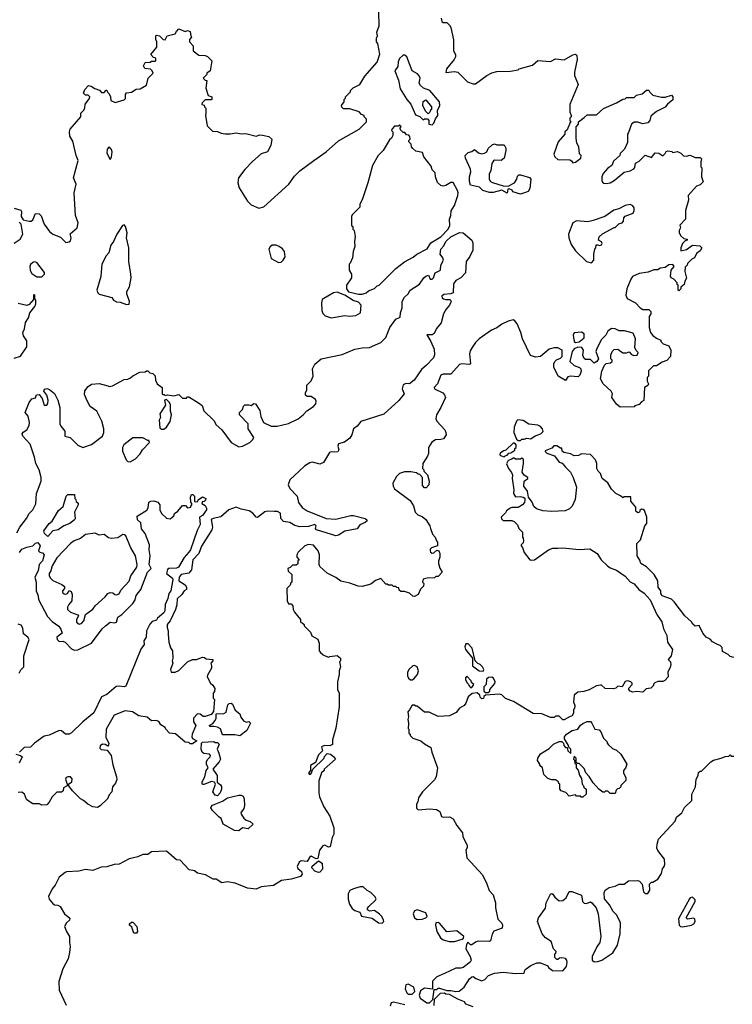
# Model space of a CAD drawing. Extents: x 1861455 to 2058065, y 200073 to 437907.
# Tile 44 of 256: x 1948598 to 1954313, y 265361 to 273254. Entities that reach past the tile are written whole.
import ezdxf

# ---------------------------------------------------------------- set-up
doc = ezdxf.new("R2010")
doc.units = 0

msp = doc.modelspace()

# ---------------------------------------------------------------- linework, layer by layer
at = {"layer": '0CON05XD'}
for points in [[(1948555, 271742.5), (1948606.4, 271726.4), (1948612.5, 271715), (1948610, 271675), (1948625, 271650), (1948675, 271637.5), (1948691.7, 271638.3), (1948705, 271650), (1948725, 271700), (1948755, 271697.5), (1948770.7, 271680.7), (1948793.9, 271613.9), (1948837.5, 271555), (1948863.9, 271533.9), (1948925, 271510), (1948968.3, 271468.3), (1948995, 271472.5), (1949005, 271480), (1949012.5, 271505), (1949003, 271537), (1949058.6, 271585), (1949068.6, 271625), (1949045.6, 271685), (1949034.4, 271865), (1949051.5, 271935), (1949030, 271985), (1949068, 272125), (1949051.2, 272165), (1949025, 272280), (1949000.7, 272320.7), (1948996.7, 272355), (1949002.5, 272375), (1949090, 272475), (1949090, 272505), (1949110, 272525), (1949120, 272545), (1949123, 272577), (1949157, 272623), (1949160, 272635), (1949148.3, 272648.3), (1949125, 272650), (1949110, 272665), (1949120, 272695), (1949150, 272725), (1949171.7, 272721.7), (1949201.7, 272701.7), (1949238.3, 272688.3), (1949255, 272670), (1949275, 272670), (1949291.7, 272688.3), (1949298.3, 272688.3), (1949301.7, 272671.7), (1949315, 272660), (1949327.5, 272635), (1949330, 272605), (1949365, 272590), (1949435, 272610), (1949447, 272623), (1949447, 272653), (1949453.8, 272666.2), (1949495, 272672.5), (1949533, 272697), (1949565, 272700), (1949615, 272730), (1949630, 272785), (1949667.5, 272825), (1949660, 272845), (1949646.4, 272856.4), (1949603, 272863), (1949590, 272885), (1949605, 272910), (1949645, 272912.5), (1949655, 272920), (1949685, 272920), (1949690, 272925), (1949690, 272945), (1949671.7, 272951.7), (1949650, 272975), (1949697, 273033), (1949697.5, 273075), (1949690, 273095), (1949690, 273125), (1949695, 273130), (1949720, 273125), (1949750, 273095), (1949765, 273092.5), (1949780, 273125), (1949845, 273140), (1949855, 273160), (1949875, 273180), (1949925, 273160), (1949945, 273167.5), (1949965, 273160), (1949970, 273125), (1949977.5, 273115), (1949960, 273095), (1949960, 273075), (1949990, 273045), (1949990, 273005), (1950035, 272970), (1950085, 272967.5), (1950105, 272960), (1950140, 272925), (1950127, 272843), (1950100, 272825), (1950100, 272815), (1950070, 272785), (1950085, 272770), (1950100, 272765), (1950092.5, 272705), (1950110, 272645), (1950140, 272635), (1950140, 272615), (1950135, 272610), (1950085, 272610), (1950061.7, 272588.3), (1950060, 272575), (1950078.3, 272568.3), (1950080, 272555), (1950090, 272545), (1950092.5, 272505), (1950087.5, 272485), (1950103, 272403), (1950145, 272360), (1950185, 272357.5), (1950213, 272343), (1950245, 272337.5), (1950285, 272337.5), (1950335, 272347.5), (1950375, 272337.5), (1950411.7, 272341.7), (1950495, 272320), (1950525, 272330), (1950545, 272327.5), (1950597, 272317), (1950620, 272295), (1950612.5, 272245), (1950586.7, 272195), (1950535, 272177.5), (1950464.1, 272115.9), (1950405, 272052.5), (1950354.2, 271985.8), (1950348, 271945), (1950358.8, 271905), (1950425, 271800), (1950455, 271768.8), (1950517, 271743), (1950555, 271752.5), (1950755.9, 271934.1), (1950801.2, 271998.8), (1950845, 272043.3), (1950957.5, 272125), (1951057.5, 272195), (1951155, 272282.5), (1951320, 272375), (1951380, 272435), (1951380, 272455), (1951360, 272475), (1951360, 272485), (1951340, 272495), (1951320, 272515), (1951245, 272540), (1951195, 272540), (1951181.7, 272551.7), (1951180, 272565), (1951200, 272595), (1951200, 272615), (1951210, 272625), (1951210, 272635), (1951250, 272675), (1951250, 272685), (1951271.7, 272708.3), (1951326.4, 272733.6), (1951365, 272800), (1951466.1, 272913.9), (1951486.4, 272976.4), (1951471.7, 273061.7), (1951460, 273075), (1951460, 273105), (1951467.5, 273125), (1951462.5, 273155), (1951480, 273205), (1951477.5, 273315)], [(1951977.5, 273265), (1951985, 273240), (1951995, 273230), (1952025, 273230), (1952045, 273210), (1952055, 273190), (1952076.4, 273093.6), (1952077.5, 273005), (1952092.5, 272975), (1952092.5, 272955), (1952083.3, 272935), (1952020.6, 272859.4), (1952015, 272830), (1952085, 272837.1), (1952111.9, 272831.9), (1952190, 272755), (1952235, 272740), (1952255, 272740), (1952345, 272807.5), (1952385, 272827.5), (1952425, 272837.5), (1952535, 272840), (1952597, 272853), (1952605, 272860), (1952711.7, 272888.3), (1952755, 272927.5), (1952855, 272917.5), (1952895, 272940), (1952965, 272932.5), (1953035, 272972.5), (1953057, 272977), (1953067, 272967), (1953070, 272935), (1953047, 272833), (1953047, 272807), (1953077.5, 272735), (1953010, 272575), (1953010, 272515), (1953020, 272485), (1953020, 272475), (1953010, 272465), (1953010, 272445), (1953020, 272435), (1953011.7, 272428.3), (1952988.3, 272371.7), (1952970, 272355), (1952970, 272335), (1952917.5, 272275), (1952883.3, 272175), (1952890, 272155), (1952915, 272132.5), (1953009.3, 272129.3), (1953023, 272123), (1953035, 272107.5), (1953055, 272112.5), (1953097.5, 272145), (1953100, 272165), (1953088.3, 272178.3), (1953082.5, 272235), (1953067.5, 272265), (1953060, 272305), (1953060, 272395), (1953080, 272415), (1953080, 272435), (1953125, 272470), (1953148.3, 272491.7), (1953225, 272490), (1953279.3, 272540.7), (1953383.6, 272586.4), (1953435, 272617.5), (1953455, 272620), (1953465, 272630), (1953525, 272630), (1953545, 272650), (1953591.7, 272658.3), (1953625, 272690), (1953645, 272690), (1953651.7, 272671.7), (1953675, 272650), (1953745, 272632.5), (1953775, 272632.5), (1953825, 272647.5), (1953837.5, 272635), (1953835, 272610), (1953793.6, 272576.4), (1953775, 272552.5), (1953705, 272517.5), (1953660.7, 272479.3), (1953652.5, 272445), (1953635, 272427.5), (1953595, 272420), (1953555, 272432.5), (1953525, 272432.5), (1953503.6, 272416.4), (1953481.7, 272348.3), (1953473, 272337), (1953471.7, 272268.3), (1953450, 272215), (1953415, 272180), (1953410, 272165), (1953360.7, 272119.3), (1953346.4, 272083.6), (1953315, 272062.5), (1953278.3, 272021.7), (1953267.5, 271995), (1953267.5, 271965), (1953271.7, 271951.7), (1953283, 271943), (1953305, 271940), (1953333.6, 271946.4), (1953366.1, 271963.9), (1953445, 272032.5), (1953495, 272042.5), (1953523, 272057), (1953531.7, 272068.3), (1953537, 272103), (1953565, 272120), (1953615, 272167.5), (1953665, 272150), (1953695, 272187.5), (1953725, 272182.5), (1953755, 272162.5), (1953775, 272180), (1953783.3, 272196.7), (1953795, 272202.5), (1953827, 272197), (1953835, 272190)], [(1951905, 272410), (1951920, 272425), (1951931.7, 272458.3), (1951952.5, 272485), (1951950, 272525), (1951967.3, 272565), (1951965, 272594.2), (1951886.9, 272686.9), (1951835.6, 272705.6), (1951813.8, 272725), (1951802.5, 272745), (1951808.9, 272785), (1951801.7, 272805), (1951789.1, 272819.1), (1951746.2, 272845), (1951702.5, 272955), (1951688.3, 272968.3), (1951675, 272970), (1951645, 272942.5), (1951633.8, 272915), (1951631.7, 272878.3), (1951607.5, 272845), (1951635, 272770), (1951650.5, 272700.4), (1951703.9, 272613.9), (1951736.1, 272576.1), (1951771.7, 272491.7), (1951808.3, 272478.3), (1951835, 272450), (1951845, 272460), (1951868.3, 272458.3), (1951880, 272445), (1951880, 272415), (1951905, 272410)], [(1951875, 272500), (1951851.7, 272521.7), (1951832.5, 272565), (1951833, 272597), (1951855, 272610), (1951900, 272555), (1951900, 272535), (1951891.7, 272528.3), (1951888.3, 272511.7), (1951875, 272500)], [(1951345, 271053.3), (1951377, 271063), (1951395, 271080), (1951445, 271100), (1951465, 271120), (1951480, 271125), (1951615, 271260), (1951685, 271313.3), (1951755, 271350), (1951782.5, 271375), (1951865, 271416.7), (1951896.1, 271463.9), (1951975, 271513.6), (1952035.2, 271574.8), (1952048.6, 271605), (1952045.4, 271655), (1952056.3, 271685), (1952059.3, 271720.7), (1952085.3, 271765), (1952113.1, 271845), (1952115.6, 271865), (1952110, 271885), (1952075, 271948), (1952055, 271948.6), (1952015, 271923.3), (1951995, 271918.6), (1951976.7, 271925), (1951949.5, 271949.6), (1951933.3, 271995), (1951930, 272025), (1951905, 272050), (1951898.3, 272078.3), (1951840, 272155), (1951828.3, 272188.3), (1951775, 272200), (1951750.7, 272220.7), (1951740, 272235), (1951737, 272257), (1951720, 272275), (1951720, 272285), (1951730, 272295), (1951728.3, 272318.3), (1951718.3, 272328.3), (1951701.7, 272331.7), (1951688.3, 272348.3), (1951675, 272350), (1951651.7, 272371.7), (1951650, 272385), (1951658.3, 272398.3), (1951645, 272410), (1951635, 272400), (1951605, 272400), (1951585, 272380), (1951580, 272365), (1951590, 272355), (1951590, 272325), (1951580, 272305), (1951565, 272290), (1951512.5, 272205), (1951473.3, 272165), (1951426.7, 272085), (1951390, 271945), (1951345, 271810), (1951327.5, 271775), (1951325, 271750), (1951265, 271690), (1951260, 271675), (1951260, 271605), (1951270, 271595), (1951270, 271575), (1951280, 271565), (1951290, 271515), (1951283.3, 271475), (1951286.7, 271435), (1951272.5, 271395), (1951267.5, 271345), (1951248.3, 271301.7), (1951240, 271295), (1951240, 271245), (1951260, 271215), (1951260, 271185), (1951220, 271125), (1951220, 271095), (1951235, 271072.5), (1951315, 271054), (1951345, 271053.3)], [(1952615, 271854.4), (1952553, 271873), (1952547, 271887), (1952525, 271898.8), (1952512.5, 271895), (1952507, 271863), (1952465, 271886), (1952395, 271868.9), (1952365, 271868.2), (1952313.5, 271883.5), (1952285, 271910), (1952215, 271926.2), (1952204.5, 271955.5), (1952204.4, 271995), (1952216.7, 272035), (1952213.3, 272055), (1952172.5, 272145), (1952170, 272165), (1952195, 272190), (1952225, 272197.5), (1952245, 272212.5), (1952277.5, 272187.5), (1952305, 272177.5), (1952327.1, 272182.9), (1952344.3, 272195.7), (1952355, 272220), (1952388.3, 272251.7), (1952405, 272257.5), (1952425, 272250), (1952485, 272250), (1952496.7, 272225), (1952496.7, 272205), (1952483.3, 272145), (1952460, 272125), (1952405, 272127.5), (1952397, 272123), (1952385, 272100), (1952376.7, 272045), (1952363.3, 272015), (1952363.8, 271975), (1952375, 271956.7), (1952389.5, 271949.6), (1952475, 271922), (1952515, 271918.8), (1952566.7, 271945), (1952585.8, 271974.2), (1952590.5, 271999.6), (1952600.5, 272009.6), (1952615, 272011.2), (1952688, 271988), (1952698.8, 271975), (1952690.5, 271899.6), (1952675, 271876.7), (1952647.5, 271865), (1952615, 271854.4)], [(1953835, 272190), (1953875, 272197.5), (1953900, 272185), (1953923, 272163), (1953945, 272160), (1953975, 272167.5), (1954015, 272150), (1954055, 272150), (1954067, 272137), (1954060, 272115), (1954060, 272075), (1954070, 272065), (1954067.5, 271995), (1954080, 271955), (1954055, 271930), (1954025, 271920), (1953960, 271845), (1953961.7, 271808.3), (1953937.5, 271725), (1953937.5, 271655), (1953893, 271607), (1953897.5, 271585), (1953887.5, 271565), (1953887.5, 271545), (1953900.7, 271520.7), (1953925, 271500), (1953950, 271495), (1953950, 271485), (1953935, 271480), (1953915, 271460), (1953900, 271425), (1953901.7, 271401.7), (1953945, 271412.5), (1953995, 271447.5), (1954051.7, 271441.7), (1954070, 271425), (1954055, 271400), (1954025, 271380), (1954010, 271345), (1953990, 271335), (1953955, 271300), (1953950, 271285), (1953935, 271270), (1953932.5, 271235), (1953947, 271183), (1953933, 271157), (1953928.3, 271131.7), (1953901.7, 271108.3), (1953900, 271095), (1953885, 271080), (1953880, 271085), (1953880, 271125), (1953871.7, 271131.7), (1953870, 271145), (1953845, 271172.5), (1953822.5, 271185), (1953817, 271197), (1953823, 271247), (1953847.5, 271275), (1953835, 271290), (1953805, 271287.5), (1953775, 271267.5), (1953735, 271262.5), (1953715, 271247.5), (1953685, 271247.5), (1953639.3, 271230.7), (1953565, 271218.8), (1953514.1, 271195.9), (1953498.8, 271175), (1953466.2, 271095), (1953460, 271045), (1953470, 271020), (1953537.5, 270985), (1953573.6, 270943.6), (1953595, 270930), (1953645, 270930), (1953660, 270915), (1953660, 270895), (1953647.5, 270875), (1953647, 270787), (1953657.5, 270745), (1953675, 270722.5), (1953705, 270700), (1953740, 270685), (1953740, 270675), (1953760, 270655), (1953805, 270640), (1953820, 270605), (1953817.5, 270555), (1953788.3, 270521.7), (1953751.7, 270508.3), (1953705, 270480), (1953681.7, 270478.3), (1953641.7, 270438.3), (1953640, 270395), (1953630, 270385), (1953630, 270355), (1953640, 270335), (1953635, 270320), (1953610, 270305), (1953605, 270200), (1953585, 270190), (1953565, 270170), (1953531.7, 270158.3), (1953525, 270150), (1953415, 270147.5), (1953385, 270172.5), (1953346.7, 270225), (1953352.5, 270255), (1953342.5, 270275), (1953277.5, 270335), (1953256.7, 270375), (1953266.2, 270435), (1953287.5, 270485), (1953303, 270497), (1953337, 270503), (1953350, 270515), (1953350, 270525), (1953340, 270535), (1953340, 270565), (1953350, 270595), (1953365, 270610), (1953395, 270612.5), (1953435, 270582.5), (1953465, 270582.5), (1953485, 270590), (1953505, 270570), (1953523, 270563), (1953550, 270565), (1953557.5, 270585), (1953541.7, 270601.7), (1953532.5, 270625), (1953535.9, 270695.9), (1953519.5, 270739.6), (1953448.3, 270758.3), (1953405, 270760), (1953375, 270776.7), (1953345, 270777.5), (1953315, 270757.5), (1953300, 270725), (1953261.7, 270688.3), (1953225, 270610), (1953220, 270595), (1953240, 270535), (1953227.5, 270515), (1953205, 270501.2), (1953175, 270530.8), (1953135, 270530), (1953125, 270536.7), (1953114.3, 270565), (1953119.2, 270605), (1953105.8, 270625.8), (1953075, 270628), (1953044.1, 270615.9), (1953030, 270595), (1953010, 270515), (1953045, 270481.2), (1953087.5, 270465), (1953097.5, 270455), (1953100, 270435), (1953090, 270405), (1953078.3, 270391.7), (1953013.6, 270396.4), (1952995, 270390), (1952975, 270362.5), (1952917, 270397), (1952883, 270467), (1952882.5, 270495), (1952890, 270515), (1952903, 270527), (1952935, 270540), (1952950, 270555), (1952950, 270605), (1952915, 270622.5), (1952885, 270622.5), (1952845, 270612.5), (1952775, 270552.5), (1952735, 270547.5), (1952695, 270562.5), (1952630, 270695), (1952617.5, 270745), (1952587.5, 270815), (1952569.3, 270839.3), (1952556.4, 270846.4), (1952515, 270837.5), (1952465, 270812.5), (1952425.9, 270784.1), (1952382.5, 270765), (1952282.5, 270695), (1952253.9, 270666.1), (1952226.7, 270625), (1952211.2, 270598.8), (1952206, 270575), (1952212.5, 270495), (1952205, 270490), (1952145, 270494), (1952125, 270488.8), (1952055, 270413.3), (1951995, 270411.2), (1951975.9, 270404.1), (1951948, 270335), (1951923.3, 270305), (1951924.2, 270294.2), (1951991.7, 270261.7), (1952006.1, 270246.1), (1952012.5, 270225), (1951976.7, 270145), (1951940, 270085), (1951936.7, 270055), (1951943.3, 270035), (1952006.7, 269965), (1952016.7, 269945), (1952017.5, 269925), (1951996.1, 269893.9), (1951975, 269887.5), (1951933, 269887), (1951903.6, 269866.4), (1951877.5, 269825), (1951877, 269777), (1951870, 269755), (1951832.5, 269695), (1951830, 269655), (1951840, 269645), (1951840, 269635), (1951870, 269605), (1951882.5, 269555), (1951880, 269525), (1951858.3, 269501.7), (1951845, 269500), (1951828.3, 269518.3), (1951830, 269585), (1951808.3, 269608.3), (1951795, 269610), (1951781.7, 269621.7), (1951735, 269630), (1951685, 269630), (1951643.9, 269616.1), (1951619.3, 269590.7), (1951591.7, 269538.3), (1951593.3, 269515), (1951604.2, 269494.2), (1951729.3, 269399.3), (1951757, 269357), (1951770, 269305), (1951790, 269285), (1951825, 269270), (1951856.4, 269246.4), (1951887.5, 269195), (1951893.8, 269173.8), (1951909.3, 269129.3), (1951930, 269105), (1951940, 269075), (1951950, 269065), (1951950, 269035), (1951901.1, 269018.9), (1951891.4, 269008.6), (1951889.5, 268995), (1951894, 268984), (1951905, 268978.2), (1951919.6, 268980.4), (1951945, 269002.5), (1951960, 268995), (1951967.5, 268975), (1951967.5, 268945), (1951956, 268914), (1951955.8, 268895), (1951967.3, 268857.3), (1951987.5, 268825), (1951955, 268790), (1951935, 268790), (1951925, 268780), (1951865, 268777.5), (1951835, 268770), (1951830, 268745), (1951840, 268735), (1951837, 268713), (1951811.7, 268688.3), (1951793, 268647), (1951765, 268630), (1951751.7, 268631.7), (1951725, 268656.7), (1951685, 268670), (1951655, 268670), (1951641.7, 268681.7), (1951638.3, 268698.3), (1951621.7, 268701.7), (1951615, 268710), (1951595, 268710), (1951585, 268720), (1951555, 268720), (1951545, 268730), (1951535, 268730), (1951495, 268773.3), (1951452.1, 268757.9), (1951415, 268730), (1951345, 268710), (1951313.6, 268713.6), (1951245, 268737.5), (1951175, 268752.5), (1951135, 268782.5), (1951065, 268817.5), (1951005, 268870), (1951000, 268885), (1951003.3, 268965), (1950993.3, 268995), (1950955, 269042.5), (1950915, 269046.7), (1950885, 269036.7), (1950832.5, 268985), (1950820, 268965), (1950820, 268945), (1950840, 268925), (1950830, 268915), (1950828.3, 268891.7), (1950815, 268880), (1950785, 268880), (1950768.3, 268861.7), (1950750, 268855), (1950751.7, 268831.7), (1950780, 268805), (1950780, 268745), (1950771.7, 268738.3), (1950768.3, 268721.7), (1950740, 268695), (1950742.5, 268595), (1950755, 268570), (1950775, 268570), (1950790, 268555), (1950792.5, 268525), (1950802.5, 268505), (1950850, 268445), (1950850, 268425), (1950865, 268420), (1950880, 268405), (1950880, 268395), (1950930, 268345), (1950940, 268315), (1950988.3, 268288.3), (1951000, 268255), (1951000, 268195), (1951011.7, 268181.7), (1951031.7, 268161.7), (1951073, 268143), (1951085, 268150), (1951145, 268157.5), (1951170, 268135), (1951170, 268115), (1951162.5, 268105), (1951170, 268065), (1951160, 268035), (1951160, 268005), (1951147.5, 267945), (1951147.5, 267885), (1951160, 267855), (1951160, 267745), (1951133.3, 267575), (1951108.3, 267481.7), (1951107, 267443), (1951085, 267432.5), (1951043.6, 267436.4), (1951020, 267425), (1951027.5, 267392.5), (1950995, 267360), (1950970, 267300), (1950930, 267275), (1950930, 267235), (1950913.8, 267215), (1950923.6, 267203.6), (1950935, 267210), (1950950, 267245), (1951040, 267335), (1951041.7, 267348.3), (1951065, 267370), (1951090, 267365), (1951115, 267347.5), (1951130, 267325), (1951040, 267245), (1951040, 267235), (1951020, 267215), (1950998.3, 267151.7), (1950997.5, 267055), (1951002.5, 267025), (1951036.7, 266945), (1951085, 266870), (1951117.5, 266775), (1951117.5, 266725), (1951103, 266697), (1951088.3, 266621.7), (1951075, 266620), (1951046.4, 266636.4), (1951028.3, 266631.7), (1951003, 266597), (1950990, 266530), (1950975, 266526.7), (1950935, 266546.9), (1950922.4, 266537.7), (1950905, 266505.8), (1950855, 266510.4), (1950839.9, 266500.1), (1950823.3, 266465), (1950829.3, 266449.3), (1950858.8, 266425), (1950863.3, 266405), (1950850, 266385), (1950775, 266363.8), (1950697.7, 266352.3), (1950635, 266314.3), (1950535, 266302.5), (1950494.5, 266284.5), (1950425, 266290.8), (1950327, 266333), (1950265, 266341.2), (1950220, 266335), (1950175, 266362.5), (1950150, 266365), (1950087.7, 266397.7), (1950025, 266412.5), (1949999.5, 266429.6), (1949958.3, 266438.3), (1949886.4, 266516.4), (1949855, 266520), (1949775, 266587.5), (1949655, 266582.5), (1949625, 266562.5), (1949585, 266562.5), (1949545, 266542.5), (1949475, 266527.5), (1949395, 266483.8), (1949355, 266482.5), (1949298.3, 266461.7), (1949250.7, 266459.3), (1949185, 266432.5), (1949125, 266442.5), (1949073, 266427), (1948975, 266422.5), (1948963, 266417), (1948915, 266380), (1948882.5, 266315), (1948857.5, 266285), (1948828.8, 266225), (1948835, 266202.5), (1948860.7, 266170.7), (1948878.3, 266158.3), (1948905, 266156.7), (1948922.5, 266145), (1948957.5, 266085), (1949001.7, 266051.7), (1948997.5, 266035), (1948973.3, 266015), (1948957.5, 265985), (1948972.5, 265945), (1948996.7, 265905), (1948996.7, 265855), (1949003.8, 265825), (1948996.7, 265775), (1948986.7, 265725), (1948944.1, 265645.9), (1948913.6, 265543.6), (1948916.2, 265475), (1948971.2, 265355)], [(1949325, 272132.5), (1949335, 272152.5), (1949340.5, 272195), (1949335, 272213.8), (1949315, 272233.3), (1949301.2, 272215), (1949296.2, 272185), (1949325, 272132.5)], [(1953185, 271303.3), (1953202.5, 271325), (1953202.5, 271375), (1953210, 271415), (1953220, 271425), (1953221.7, 271448.3), (1953235, 271450), (1953247, 271443), (1953265, 271450), (1953269.3, 271460.7), (1953265, 271472.5), (1953240, 271485), (1953245, 271512.5), (1953273, 271537), (1953365, 271587.5), (1953375, 271587.5), (1953403, 271617), (1953430, 271625), (1953441.7, 271638.3), (1953442.5, 271665), (1953455, 271677.5), (1953518.3, 271701.7), (1953527.5, 271725), (1953527.5, 271745), (1953515, 271762.5), (1953495, 271772.5), (1953455, 271763.3), (1953403.6, 271736.4), (1953363.9, 271726.1), (1953290, 271675), (1953197, 271643), (1953155, 271632.5), (1953065, 271642.5), (1953033.9, 271626.1), (1953000, 271535), (1953002, 271505), (1953022.1, 271452.1), (1953055, 271400), (1953143.3, 271315), (1953185, 271303.3)], [(1948555, 271462.5), (1948602.5, 271495), (1948622.5, 271535), (1948610, 271615), (1948595, 271630)], [(1949455, 270970), (1949475, 270972.5), (1949480, 270995), (1949456.7, 271055), (1949456.4, 271073.6), (1949478.3, 271111.7), (1949491.2, 271185), (1949490, 271215), (1949472.5, 271315), (1949474.3, 271425), (1949456, 271505), (1949461.2, 271545), (1949447.5, 271595), (1949435, 271610), (1949422.5, 271605), (1949376.7, 271535), (1949351.2, 271475), (1949328, 271445), (1949313.3, 271385), (1949290.6, 271359.4), (1949256.2, 271295), (1949250, 271195), (1949216.7, 271085), (1949223.8, 271065), (1949235, 271054.2), (1949336.2, 271026.2), (1949350, 271005), (1949375, 270992.5), (1949405, 270990), (1949455, 270970)], [(1948575, 269140), (1948600, 269185), (1948653.6, 269256.4), (1948673.9, 269296.1), (1948702.5, 269325), (1948727.3, 269372.7), (1948732, 269455), (1948771.4, 269555), (1948771.4, 269585), (1948755.8, 269645.8), (1948727.1, 269695), (1948717.9, 269747.9), (1948681.7, 269851.7), (1948623.3, 269915), (1948617.5, 269935), (1948625, 269946.7), (1948656.7, 269965), (1948675, 270000), (1948676.7, 270025), (1948667.5, 270075), (1948643.3, 270105), (1948674.1, 270185.9), (1948695, 270213.3), (1948725, 270221.2), (1948734.2, 270245.8), (1948755, 270248.6), (1948778.1, 270218.1), (1948795, 270163.3), (1948815, 270164.3), (1948825, 270177.5), (1948827.8, 270205), (1948815.6, 270245), (1948792.9, 270275), (1948798.6, 270291.4), (1948817, 270297), (1948838.6, 270288.6), (1948878.3, 270258.3), (1948905.6, 270205), (1948919.4, 270145), (1948920, 270015), (1948927.5, 269995), (1948959.2, 269955), (1948961.2, 269915), (1949004.1, 269904.1), (1949065, 269843.3), (1949105, 269823.3), (1949175, 269848.8), (1949263.3, 269915), (1949273.3, 269945), (1949272.5, 269975), (1949256.7, 270035), (1949216.7, 270115), (1949163.6, 270153.6), (1949138.3, 270198.3), (1949118.3, 270248.3), (1949120.7, 270279.3), (1949147, 270313), (1949175, 270332.5), (1949235, 270336.7), (1949305, 270317.5), (1949315, 270312.5), (1949341.7, 270318.3), (1949435, 270370), (1949465, 270372.5), (1949487, 270383), (1949505, 270400), (1949563, 270427), (1949605, 270430), (1949615, 270440), (1949625, 270440), (1949641.7, 270421.7), (1949665, 270417.5), (1949685, 270400), (1949687.5, 270365), (1949700, 270335), (1949740, 270305), (1949740, 270255), (1949745, 270250), (1949758.3, 270248.3), (1949765, 270240), (1949785, 270247.5), (1949835, 270237.5), (1949875, 270250), (1949905, 270220), (1949935, 270220), (1949945, 270230), (1949955, 270230), (1950033.6, 270183.6), (1950060.7, 270160.7), (1950075, 270117.5), (1950155, 270040), (1950175, 270006.7), (1950220, 269965), (1950293, 269863), (1950355, 269830.8), (1950385, 269834.4), (1950445, 269864.5), (1950466, 269885), (1950476, 269905), (1950430, 269975), (1950430, 270015), (1950360, 270085), (1950360, 270105), (1950385, 270130), (1950392.5, 270155), (1950405, 270167.5), (1950435, 270167.5), (1950455, 270160), (1950475, 270177.5), (1950490, 270175), (1950525, 270120), (1950533, 270073), (1950553.3, 270025), (1950615, 269994.2), (1950664.3, 269994.3), (1950755, 270016.9), (1950830.8, 270055), (1950872.5, 270085), (1950901.9, 270118.1), (1950955, 270152), (1950973.8, 270175), (1950976.7, 270195), (1950970, 270210), (1950935, 270232.5), (1950903, 270233), (1950890, 270245), (1950890, 270265), (1950900, 270285), (1950900, 270325), (1950935, 270360), (1950952.5, 270395), (1950946.7, 270455), (1950965, 270493.3), (1951015, 270536.2), (1951185, 270568.8), (1951285, 270612.5), (1951345, 270624), (1951405, 270626.2), (1951495, 270666.7), (1951535.5, 270705), (1951566.9, 270785), (1951615, 270853.3), (1951650.7, 270869.3), (1951653.1, 270905), (1951665.4, 270945), (1951666.4, 270995), (1951685, 271030), (1951712.5, 271055), (1951730, 271085), (1951805, 271134.4), (1951840, 271185), (1951855, 271197.1), (1951876.2, 271206.2), (1951889.2, 271175), (1951907.1, 271175), (1951916.7, 271185), (1951929.2, 271225), (1951973.6, 271246.4), (1951974.6, 271285), (1951996.8, 271325), (1951991.8, 271345), (1951969.5, 271375), (1951976.9, 271415), (1951999.1, 271440.9), (1952016, 271475), (1952055, 271513.1), (1952125, 271548.1), (1952155, 271544.3), (1952225, 271487.5), (1952231.8, 271465), (1952231.4, 271405), (1952209.4, 271355), (1952178.1, 271315), (1952173.8, 271225), (1952136.2, 271183.8), (1952095, 271161.9), (1952077.8, 271135), (1952075.4, 271064.6), (1952055, 271055.6), (1951999.2, 271050.8), (1951985, 271037.5), (1951986, 271025), (1951996.2, 271015), (1952015, 271009.5), (1952051.2, 271011.2), (1952058.6, 270995), (1952045, 270964.2), (1952017.8, 270932.2), (1951997.5, 270895), (1951977.4, 270822.6), (1951940.6, 270779.4), (1951922.3, 270737.7), (1951905, 270728), (1951863.8, 270726.2), (1951895.8, 270675), (1951923.6, 270613.6), (1951923.9, 270566.1), (1951915.7, 270544.3), (1951861.2, 270485), (1951819.7, 270450.3), (1951760.8, 270365), (1951725, 270334.7), (1951695, 270336.1), (1951675, 270327.9), (1951665.7, 270295), (1951682, 270255), (1951638.4, 270201.6), (1951518.5, 270091.5), (1951335, 270033.2), (1951305.8, 269994.2), (1951274.7, 269975), (1951261.4, 269925), (1951245, 269899.2), (1951203.4, 269866.6), (1951155, 269852.9), (1951148.5, 269835), (1951158.8, 269805), (1951149.3, 269790.7), (1951125, 269786.2), (1951095, 269790.8), (1951082, 269785), (1951036.1, 269703.9), (1951005, 269691.2), (1950945.5, 269705.4), (1950925, 269701.9), (1950885, 269678.2), (1950840.6, 269635), (1950765.8, 269565), (1950752.5, 269525), (1950764.5, 269494.5), (1950823.8, 269435), (1950835, 269383.3), (1950865, 269344.2), (1950905, 269317.1), (1951055.9, 269254.1), (1951135, 269249.2), (1951255, 269279.2), (1951275, 269279.2), (1951370, 269255), (1951382.5, 269245), (1951382.5, 269235), (1951368.3, 269221.7), (1951325.3, 269204.7), (1951305, 269172.5), (1951205, 269153.1), (1951155, 269121.4), (1951135, 269116), (1950978.8, 269165), (1950970.8, 269175), (1950975.7, 269195.7), (1950965, 269208), (1950915, 269191.4), (1950845, 269188.6), (1950805, 269199.4), (1950765, 269221.8), (1950715, 269231.4), (1950693.9, 269253.9), (1950688.7, 269298.7), (1950665, 269310.3), (1950638.9, 269311.1), (1950585, 269314.3), (1950565, 269309.4), (1950505, 269262.2), (1950494.2, 269265), (1950467.2, 269297.2), (1950437.7, 269317.7), (1950375, 269330.9), (1950333.1, 269346.9), (1950275, 269325.4), (1950212.2, 269267.8), (1950149.2, 269255), (1950135, 269246.1), (1950144.6, 269185.4), (1950140, 269165), (1950056, 269034), (1950034.7, 268975.3), (1949985.8, 268925), (1949976.1, 268843.9), (1949955, 268816), (1949893.1, 268806.9), (1949877.1, 268785), (1949875.6, 268755), (1949925, 268724), (1949935.6, 268705), (1949936.2, 268685), (1949917.5, 268675), (1949898.8, 268645), (1949860, 268610), (1949857.3, 268562.7), (1949847.5, 268525), (1949804.2, 268435.8), (1949781.2, 268405), (1949780.7, 268380.7), (1949790, 268355), (1949788.8, 268325), (1949794, 268265), (1949808.3, 268218.3), (1949823.3, 268195), (1949827.5, 268135), (1949822.5, 268115), (1949827.5, 268095), (1949807.5, 268045), (1949814.1, 268024.1), (1949845, 268023.8), (1949875, 268037.5), (1949943.6, 268106.4), (1949985, 268123.8), (1950016.1, 268123.9), (1950065, 268142.5), (1950081.7, 268141.7), (1950095, 268130), (1950147.5, 268125), (1950147, 268113), (1950130, 268095), (1950137.5, 268075), (1950136.7, 268055), (1950105, 268000), (1950102.5, 267985), (1950127.5, 267935), (1950147.7, 267917.7), (1950163, 267893), (1950161.7, 267868.3), (1950150, 267855), (1950150, 267815), (1950160, 267805), (1950153, 267707), (1950133.3, 267685), (1950085, 267667.8), (1950068.9, 267668.9), (1950045, 267686.9), (1950025, 267688.4), (1949993.1, 267655), (1949993.3, 267625), (1950010, 267595), (1949982, 267525), (1949980, 267505), (1949985, 267492.5), (1950018.3, 267471.7), (1949985, 267450), (1949965, 267450), (1949955, 267460), (1949925, 267462.5), (1949848.3, 267528.3), (1949800, 267535), (1949770, 267565), (1949765, 267580), (1949730.7, 267600.7), (1949715, 267627.5), (1949693, 267637), (1949655, 267632.5), (1949621.7, 267661.7), (1949555, 267672.5), (1949502.5, 267705), (1949445, 267714.2), (1949355, 267677.5), (1949292.5, 267565), (1949289.3, 267499.3), (1949312.5, 267455), (1949311.7, 267438.3), (1949305, 267430), (1949285, 267442.5), (1949263.8, 267446.2), (1949245, 267432.5), (1949241.2, 267415), (1949253, 267403), (1949298.8, 267398.8), (1949333.3, 267355), (1949345, 267280), (1949376, 267185), (1949377.7, 267162.3), (1949367, 267133), (1949342.5, 267105), (1949337, 267063), (1949315, 267040), (1949302.5, 267007.5), (1949245, 266952.5), (1949221.7, 266938.3), (1949185, 266942.5), (1949143.9, 266963.9), (1949110, 266995), (1949087, 267007), (1949020.7, 267070.7), (1948991.7, 267111.7), (1948990, 267125), (1949015.9, 267144.1), (1949018.8, 267168.8), (1949006.7, 267185), (1948985, 267185.4), (1948971.7, 267178.3), (1948965.7, 267165), (1948980, 267125), (1948978.3, 267111.7), (1948950, 267095), (1948947, 267073), (1948935, 267060), (1948895, 267060), (1948860, 267025), (1948835, 266980), (1948815, 266960), (1948775, 266957.5), (1948755, 266967.5), (1948705, 266967.5), (1948690, 266975), (1948653.6, 267003.6), (1948637.5, 267045), (1948615, 267062.5), (1948585, 267057.5)], [(1950675, 271306.7), (1950695, 271310), (1950712.5, 271325), (1950726.4, 271353.6), (1950722.5, 271395), (1950705, 271417.5), (1950680, 271435), (1950655, 271447.5), (1950623.9, 271446.1), (1950607, 271433), (1950597.5, 271415), (1950615, 271340), (1950675, 271306.7)], [(1948775, 271192.5), (1948797, 271213), (1948797, 271227), (1948736.4, 271306.4), (1948715, 271312.5), (1948703, 271307), (1948685, 271290), (1948680, 271275), (1948683, 271243), (1948695, 271220), (1948735, 271192.5), (1948775, 271192.5)], [(1948555, 270540), (1948605, 270557.5), (1948655, 270630), (1948655, 270680), (1948629.3, 270719.3), (1948623.3, 270745), (1948636.2, 270775), (1948646, 270825), (1948668.8, 270865), (1948680, 270905), (1948720, 270955), (1948727.5, 270975), (1948727.5, 271005), (1948720, 271015), (1948720, 271045), (1948715, 271050), (1948710, 271045), (1948708.3, 271011.7), (1948675, 270970), (1948657, 270963), (1948585, 270977.5)], [(1951095, 270863.3), (1951205, 270882.5), (1951245, 270876.7), (1951295, 270882.5), (1951332.5, 270905), (1951337.1, 270965), (1951315, 270990.6), (1951271.5, 271001.5), (1951205, 271046.2), (1951145, 271068.8), (1951115, 271063.3), (1951025, 271010), (1951017.5, 270985), (1951021.7, 270921.7), (1951029.3, 270899.3), (1951049.3, 270879.3), (1951095, 270863.3)], [(1953055.9, 270665.9), (1953085, 270672.5), (1953125, 270704), (1953126.5, 270735), (1953105, 270748.2), (1953045.8, 270744.2), (1953036, 270725), (1953044.3, 270674.3), (1953055.9, 270665.9)], [(1949735, 269970), (1949755, 269972.5), (1949775, 269987.5), (1949806.1, 270033.9), (1949816.7, 270085), (1949807.5, 270115), (1949807, 270167), (1949800, 270185), (1949775, 270210), (1949760, 270205), (1949767, 270163), (1949722.5, 270095), (1949727.5, 270065), (1949717, 270043), (1949723, 269983), (1949735, 269970)], [(1952615, 269880), (1952625, 269890), (1952645, 269890), (1952665, 269900), (1952697, 269893), (1952733, 269917), (1952777, 269933), (1952797, 269953), (1952790, 269975), (1952775, 269992.5), (1952755, 270002.5), (1952680.7, 270010.7), (1952635, 270040), (1952593.9, 270046.1), (1952582.5, 270035), (1952563, 269987), (1952562.5, 269945), (1952581.7, 269891.7), (1952595, 269880), (1952615, 269880)], [(1949485, 269710), (1949526.4, 269733.6), (1949565, 269772.5), (1949583.6, 269806.4), (1949640, 269865), (1949635, 269880), (1949625, 269880), (1949585, 269902.5), (1949505, 269902.5), (1949432.5, 269845), (1949423.3, 269825), (1949422.5, 269795), (1949452.5, 269725), (1949465, 269712.5), (1949485, 269710)], [(1954325, 268140), (1954295, 268150), (1954280, 268165), (1954235, 268190), (1954231.7, 268221.7), (1954215, 268236.7), (1954193.9, 268243.9), (1954155, 268267.5), (1954135, 268287.5), (1954103, 268303), (1954077.5, 268335), (1954048.3, 268398.3), (1954015, 268392.5), (1953997, 268407), (1953985, 268427.5), (1953933.3, 268475), (1953847.7, 268587.7), (1953825, 268607.5), (1953750, 268635), (1953740, 268655), (1953740, 268675), (1953720, 268705), (1953716.7, 268755), (1953686.1, 268806.1), (1953626.4, 268866.4), (1953580, 268895), (1953571.7, 268921.7), (1953550, 268955), (1953547.5, 269055), (1953576.1, 269083.9), (1953613, 269197), (1953627.5, 269215), (1953627.5, 269265), (1953608.3, 269318.3), (1953598.3, 269328.3), (1953585, 269330), (1953571.7, 269318.3), (1953570, 269305), (1953555, 269300), (1953540, 269315), (1953540, 269345), (1953500, 269395), (1953498.3, 269428.3), (1953445, 269430), (1953435, 269420), (1953417, 269437), (1953380, 269455), (1953345, 269490), (1953315, 269540), (1953270, 269575), (1953257.5, 269615), (1953237.5, 269635), (1953227.5, 269655), (1953226.7, 269695), (1953216.7, 269725), (1953177, 269767), (1953105, 269772.5), (1953079.3, 269760.7), (1953045, 269756.7), (1953015, 269774.2), (1952963, 269783), (1952950, 269795), (1952945, 269820), (1952935, 269820), (1952907, 269837), (1952883, 269837), (1952865, 269820), (1952811.7, 269798.3), (1952811.7, 269791.7), (1952825, 269780), (1952886.4, 269756.4), (1952925, 269706.7), (1952948.8, 269698.8), (1952976.5, 269666.5), (1953015, 269626.7), (1953037.1, 269585), (1953064, 269505), (1953053, 269407), (1953030, 269355), (1953008.3, 269331.7), (1952973, 269317), (1952865, 269312.5), (1952795, 269317.5), (1952743, 269333), (1952720.7, 269350.7), (1952707.5, 269385), (1952677.5, 269425), (1952671.2, 269475), (1952642.5, 269515), (1952643.3, 269555), (1952672.5, 269575), (1952672.5, 269585), (1952643.6, 269603.6), (1952627, 269627), (1952640, 269695), (1952638.3, 269728.3), (1952625, 269740), (1952615, 269730), (1952575, 269730), (1952565, 269740), (1952555, 269740), (1952545, 269730), (1952515, 269720), (1952503, 269693), (1952517.5, 269655), (1952543.6, 269623.6), (1952550, 269605), (1952546.7, 269575), (1952560, 269485), (1952557.5, 269455), (1952575, 269430), (1952615, 269432.5), (1952637, 269427), (1952648.3, 269418.3), (1952650, 269405), (1952647, 269383), (1952630, 269365), (1952595, 269342.5), (1952545, 269342.5), (1952533, 269337), (1952503.6, 269316.4), (1952495, 269300), (1952460, 269265), (1952461.7, 269251.7), (1952475, 269240), (1952545, 269240), (1952565, 269230), (1952590, 269205), (1952600, 269175), (1952630, 269145), (1952630, 269105), (1952637, 269097), (1952640, 269075), (1952635, 269060), (1952620, 269045), (1952620, 269035), (1952631.7, 269021.7), (1952643, 268983), (1952690, 268925), (1952705, 268920), (1952727, 268923), (1952840, 269005), (1952875, 269016.7), (1952915, 269016.7), (1952955, 269020), (1953085, 269006), (1953171.7, 269011.7), (1953230, 268975), (1953262.5, 268925), (1953312.5, 268875), (1953335, 268860), (1953385, 268841.2), (1953455, 268793.3), (1953495, 268746.7), (1953525, 268732.5), (1953562.5, 268685), (1953606.4, 268656.4), (1953653.6, 268603.6), (1953706.7, 268485), (1953747.7, 268427.7), (1953761.2, 268371.2), (1953787, 268317), (1953793.6, 268263.6), (1953832.5, 268205), (1953822.5, 268155), (1953800, 268125), (1953817, 268107), (1953820, 268085), (1953815, 268060), (1953797.5, 268025), (1953800, 267985), (1953773, 267957), (1953755, 267947.5), (1953715, 267947.5), (1953691.7, 267938.3), (1953681.7, 267928.3), (1953680, 267915), (1953660, 267895), (1953621.7, 267888.3), (1953597, 267863), (1953545, 267867.5), (1953515, 267862.5), (1953495, 267870), (1953483, 267883), (1953482.5, 267895), (1953510, 267925), (1953510, 267935), (1953500, 267945), (1953475, 267952.5), (1953455, 267947.5), (1953430, 267905), (1953395, 267910), (1953380, 267895), (1953361.7, 267888.3), (1953293, 267893), (1953265, 267920), (1953255, 267920), (1953225, 267912.5), (1953165, 267882.5), (1953123, 267867), (1953075, 267862.5), (1953045, 267840), (1953040, 267785), (1953050, 267755), (1953047, 267733), (1953040, 267725), (1953040, 267695), (1953025, 267670), (1953011.7, 267668.3), (1952965, 267640), (1952955, 267640), (1952925, 267670), (1952895, 267670), (1952885, 267660), (1952855, 267660), (1952785, 267690), (1952715, 267692.5), (1952558.3, 267788.3), (1952495, 267812.5), (1952465, 267842.5), (1952445, 267847.5), (1952335, 267840), (1952321.7, 267828.3), (1952318.3, 267811.7), (1952305, 267810), (1952291.7, 267821.7), (1952288.3, 267838.3), (1952267, 267857), (1952228.3, 267851.7), (1952193.9, 267826.1), (1952175.9, 267774.1), (1952162.7, 267757.3), (1952126.1, 267733.9), (1952098.8, 267701.2), (1952045, 267672.5), (1951955, 267668.8), (1951881.7, 267701.7), (1951845, 267702.5), (1951785, 267750), (1951775, 267750), (1951765, 267760), (1951745, 267760), (1951725, 267720), (1951710, 267705), (1951717.5, 267665), (1951710, 267645), (1951717.5, 267615), (1951712.5, 267572.5), (1951720, 267565), (1951720, 267535), (1951730, 267525), (1951730, 267515), (1951750, 267495), (1951815, 267472.5), (1951845, 267447.5), (1951895, 267420), (1951903, 267383), (1951950, 267255), (1951937.5, 267185), (1951925, 267160), (1951830, 267065), (1951797.5, 267015), (1951792.5, 266985), (1951780, 266965), (1951781.7, 266931.7), (1951795, 266920), (1951885, 266927.5), (1951941.7, 266921.7), (1951967.5, 266905), (1951980, 266865), (1951995, 266860), (1952045, 266863.3), (1952075, 266847.5), (1952103.3, 266795), (1952150, 266735), (1952152.5, 266705), (1952187.5, 266635), (1952187.5, 266615), (1952177.5, 266595), (1952183.3, 266535), (1952309.7, 266399.7), (1952345, 266327.5), (1952363, 266273), (1952395, 266237.5), (1952413.3, 266175), (1952413.3, 266135), (1952433, 266043), (1952465, 266010), (1952470, 265995), (1952468.3, 265971.7), (1952401.9, 265948.1), (1952387.9, 265922.1), (1952375, 265870), (1952367, 265863), (1952274.2, 265865.8), (1952255, 265860), (1952225, 265837.5), (1952215, 265837.5), (1952191.7, 265858.3), (1952180.7, 265839.3), (1952176.7, 265805), (1952212, 265745), (1952218, 265715), (1952210.5, 265699.6), (1952155, 265656.2), (1952135, 265650), (1952095, 265650), (1952005, 265606.7), (1951945, 265580), (1951910, 265545), (1951908.3, 265481.7), (1951845, 265490), (1951812.5, 265467.5), (1951802, 265435), (1951809.2, 265409.2), (1951862.3, 265372.3)], [(1952485, 269750), (1952491.7, 269758.3), (1952508.3, 269761.7), (1952521.7, 269778.3), (1952538.3, 269781.7), (1952568.3, 269801.7), (1952570, 269815), (1952580, 269825), (1952580, 269845), (1952568.3, 269858.3), (1952555, 269860), (1952498.3, 269801.7), (1952481.7, 269798.3), (1952451.7, 269778.3), (1952450, 269765), (1952455, 269760), (1952485, 269750)], [(1948597.6, 268982.4), (1948615, 269008), (1948655, 269026.2), (1948703.3, 269036.7), (1948725, 269057.5), (1948745, 269062.5), (1948763.3, 269035), (1948750, 268995), (1948760, 268985), (1948780.7, 268980.7), (1948793.8, 268965), (1948781.9, 268915), (1948754.5, 268885.4), (1948746.8, 268835), (1948720, 268785), (1948731.8, 268745), (1948730.8, 268675), (1948747.8, 268635), (1948748.1, 268605), (1948820.7, 268470.7), (1948859.8, 268429.8), (1948912.5, 268392.5), (1948929.1, 268369.1), (1948938.8, 268335), (1948896.5, 268305), (1948898.9, 268285), (1948915, 268268.2), (1948945, 268271.4), (1948963.6, 268263.6), (1949015, 268211.2), (1949035, 268198.8), (1949065, 268201.2), (1949174.1, 268255.9), (1949260.7, 268369.3), (1949287.5, 268395), (1949325, 268423.3), (1949358, 268418), (1949375, 268424.2), (1949386.7, 268465), (1949416.7, 268485), (1949505, 268573.3), (1949525.6, 268604.4), (1949532.3, 268637.7), (1949568.6, 268685), (1949624.5, 268825.5), (1949653.3, 268855), (1949636.4, 268886.4), (1949646, 268955), (1949638, 269005), (1949640, 269045), (1949604.2, 269134.2), (1949575, 269172.5), (1949569.2, 269219.2), (1949542.5, 269245), (1949541.2, 269275), (1949618.8, 269321.2), (1949628.8, 269341.2), (1949635, 269386.2), (1949650, 269395), (1949674.1, 269395.9), (1949706.7, 269385), (1949723.3, 269365), (1949723.6, 269323.6), (1949736.7, 269295), (1949775, 269256.7), (1949805, 269253.3), (1949818, 269262), (1949833.6, 269276.4), (1949840, 269295), (1949865.7, 269314.3), (1949905, 269360), (1949928.3, 269358.3), (1949945, 269340), (1949970, 269345), (1949970, 269355), (1949980, 269365), (1949980, 269375), (1949970, 269385), (1949967.5, 269425), (1949975, 269447.5), (1949987, 269447), (1950000, 269435), (1950000, 269395), (1950005, 269390), (1950028.3, 269391.7), (1950030, 269405), (1950065, 269430), (1950090, 269415), (1950088.3, 269401.7), (1950078.3, 269391.7), (1950061.7, 269388.3), (1950060, 269375), (1950085, 269360), (1950097, 269337), (1950096.7, 269325), (1950065, 269280), (1950040, 269265), (1950045.9, 269205.9), (1950020.5, 269159.6), (1949967.5, 269005), (1949954.5, 268985), (1949918, 268942), (1949873.3, 268865), (1949855, 268856.2), (1949795, 268853.3), (1949784, 268845), (1949775.8, 268815), (1949825, 268775.5), (1949827.2, 268765), (1949811.1, 268675), (1949794.6, 268655), (1949786.2, 268615), (1949765.3, 268564.7), (1949763.3, 268515), (1949755, 268498.5), (1949704.7, 268455.3), (1949695, 268440), (1949660.6, 268429.4), (1949641.5, 268408.5), (1949615.2, 268355), (1949611.5, 268305), (1949593.3, 268275), (1949595.7, 268245), (1949571.1, 268208.9), (1949449.3, 267910.7), (1949435.6, 267904.5), (1949395, 267912.1), (1949372.1, 267907.9), (1949296.9, 267843.1), (1949254.6, 267825.4), (1949192.4, 267697.6), (1949104.5, 267625.5), (1949015, 267536), (1948995, 267526.9), (1948967, 267527), (1948935, 267553.3), (1948915, 267556.2), (1948835, 267518.8), (1948795, 267510), (1948716.6, 267453.4), (1948685, 267421.4), (1948635, 267418.2), (1948597.6, 267382.3)], [(1948825, 269110), (1948797.5, 269135), (1948793.3, 269155), (1948836.1, 269213.9), (1948860, 269235), (1948910.7, 269319.3), (1948948.3, 269351.7), (1948970, 269435), (1948985, 269446.7), (1949038.3, 269448.3), (1949040, 269415), (1949048.3, 269408.3), (1949051.7, 269391.7), (1949067, 269377), (1949067.5, 269365), (1949037.5, 269305), (1949042.5, 269255), (1949036.7, 269245), (1949000, 269215), (1948953, 269197), (1948906, 269164), (1948864.3, 269155.7), (1948825, 269110)], [(1949075, 268406.8), (1949095, 268413.9), (1949113.8, 268435), (1949126.7, 268485), (1949185, 268528.8), (1949204.1, 268555.9), (1949283.9, 268626.1), (1949305.9, 268654.1), (1949325, 268660.8), (1949345, 268659.2), (1949361.2, 268645), (1949375, 268642.3), (1949395, 268652.5), (1949410, 268680), (1949475, 268752), (1949488.9, 268795), (1949536.9, 268865), (1949540.6, 268885), (1949528.1, 268955), (1949490.2, 269020.2), (1949450.5, 269115), (1949440, 269125), (1949425, 269127.3), (1949385, 269100), (1949335, 269094.2), (1949311.1, 269101.1), (1949275, 269127.5), (1949235, 269122.5), (1949205, 269137.5), (1949125, 269128), (1949085.4, 269094.6), (1949035, 269076.4), (1949004.7, 269055.3), (1948895, 268940.8), (1948858.1, 268875), (1948849.2, 268835), (1948835.7, 268815), (1948835.6, 268795), (1948845, 268778), (1948865, 268758.8), (1948935.9, 268725.9), (1948958.8, 268708.8), (1948956.7, 268695), (1948942.2, 268675), (1948942.7, 268662.7), (1948955, 268650), (1948965, 268647.8), (1948981.2, 268655), (1948995, 268677.5), (1949010.7, 268670.7), (1949020, 268645), (1949017.5, 268595), (1948993, 268567), (1948982.9, 268545), (1948981.9, 268525), (1949005, 268503.6), (1949064.1, 268484.1), (1949070, 268475), (1949052.7, 268445), (1949053.2, 268425), (1949075, 268406.8)], [(1948594, 268015), (1948607.7, 268042.3), (1948631.2, 268065), (1948631.2, 268155), (1948673.2, 268285), (1948665, 268303.3), (1948630, 268330), (1948623.6, 268375), (1948610.5, 268400.5), (1948585, 268408.6)], [(1952315, 268030), (1952320, 268045), (1952310, 268065), (1952290, 268085), (1952271.7, 268091.7), (1952250, 268115), (1952227.5, 268215), (1952195, 268250), (1952175, 268250), (1952167.5, 268225), (1952172.5, 268205), (1952230, 268135), (1952230, 268075), (1952283, 268033), (1952315, 268030)], [(1951745, 267962.5), (1951759.3, 267970.7), (1951787.5, 268005), (1951797.5, 268035), (1951786.4, 268066.4), (1951765, 268077.5), (1951750, 268075), (1951720, 268045), (1951708.3, 268021.7), (1951707.5, 267995), (1951717.5, 267975), (1951733, 267963), (1951745, 267962.5)], [(1952225, 267900), (1952240, 267925), (1952221.7, 267941.7), (1952220, 267955), (1952185, 267990), (1952173, 267977), (1952172.5, 267965), (1952185, 267940), (1952198.3, 267928.3), (1952200, 267915), (1952215, 267900), (1952225, 267900)], [(1952355, 267860), (1952368.3, 267871.7), (1952370, 267885), (1952408.3, 267931.7), (1952412.5, 267945), (1952397.5, 267975), (1952385, 267982.5), (1952358.3, 267981.7), (1952341.7, 267968.3), (1952340, 267925), (1952320, 267905), (1952321.7, 267871.7), (1952335, 267860), (1952355, 267860)], [(1950365, 267512.5), (1950325, 267520), (1950225, 267520), (1950208, 267568), (1950185, 267581.2), (1950155, 267588.8), (1950125, 267587.5), (1950117.5, 267595), (1950147.1, 267612.9), (1950166.2, 267635), (1950173.8, 267655), (1950175, 267690), (1950235, 267691.2), (1950255, 267703.3), (1950268, 267762), (1950278.3, 267771.7), (1950295, 267773.8), (1950305, 267766.7), (1950327.5, 267717.5), (1950365, 267688.8), (1950371.2, 267661.2), (1950393.2, 267633.2), (1950417, 267623), (1950436.7, 267626.7), (1950450, 267615), (1950420, 267555), (1950365, 267512.5)], [(1953115, 267020), (1953101.7, 267021.7), (1953095, 267030), (1953065, 267030), (1953055, 267040), (1953005, 267030), (1952978.3, 267058.3), (1952941.7, 267071.7), (1952930, 267085), (1952930, 267125), (1952921.7, 267131.7), (1952920, 267145), (1952895, 267160), (1952865, 267160), (1952835, 267170), (1952803, 267203), (1952790, 267255), (1952770, 267275), (1952770, 267285), (1952750, 267315), (1952752.5, 267335), (1952775, 267367.5), (1952845, 267412.5), (1952880, 267445), (1952925, 267466.7), (1952947, 267467), (1952960, 267455), (1952962.5, 267435), (1952975, 267420), (1952988.3, 267418.3), (1952993, 267393), (1953018.3, 267371.7), (1953017, 267407), (1953001.7, 267421.7), (1953000, 267435), (1952968.3, 267488.3), (1952967.5, 267505), (1952983.9, 267526.1), (1953030, 267555), (1953073.6, 267566.4), (1953095, 267597.5), (1953115, 267612.5), (1953148.3, 267628.3), (1953175, 267627.5), (1953187.5, 267615), (1953210, 267565), (1953245, 267560), (1953260, 267545), (1953280, 267495), (1953310, 267465), (1953310, 267455), (1953321.7, 267441.7), (1953351.7, 267411.7), (1953385, 267397.5), (1953420, 267365), (1953467.5, 267285), (1953457, 267253), (1953440, 267235), (1953440, 267215), (1953460, 267175), (1953460, 267155), (1953420, 267115), (1953420, 267105), (1953405, 267090), (1953391.7, 267088.3), (1953381.7, 267078.3), (1953375, 267050), (1953335, 267050), (1953315, 267070), (1953295, 267070), (1953288.3, 267061.7), (1953275, 267060), (1953242.5, 267085), (1953197.5, 267135), (1953166.4, 267186.4), (1953137.5, 267215), (1953125, 267250), (1953085, 267290), (1953071.7, 267291.7), (1953061.7, 267301.7), (1953060, 267335), (1953045, 267350), (1953040, 267325), (1953048.3, 267318.3), (1953050, 267295), (1953060, 267285), (1953060, 267255), (1953077, 267237), (1953088.3, 267198.3), (1953105, 267170), (1953110, 267125), (1953118.3, 267118.3), (1953121.7, 267101.7), (1953140, 267085), (1953140, 267045), (1953115, 267020)], [(1950185, 267032.5), (1950165, 267037.5), (1950146.7, 267065), (1950168, 267125), (1950160.5, 267140.4), (1950137.1, 267147.1), (1950075, 267123.3), (1950063.8, 267123.8), (1950060.7, 267130.7), (1950061.2, 267145), (1950084.3, 267185), (1950094.2, 267235.8), (1950110, 267255), (1950095.7, 267285), (1950097.1, 267305), (1950105.7, 267324.3), (1950126.7, 267345), (1950127.5, 267355), (1950120, 267365), (1950075, 267371.2), (1950063, 267383), (1950054.2, 267405), (1950057.5, 267455), (1950065, 267462.5), (1950155, 267466.7), (1950165, 267460), (1950185, 267460), (1950197, 267447), (1950182.5, 267405), (1950196.7, 267375), (1950207.5, 267325), (1950197.5, 267305), (1950146.7, 267245), (1950183.3, 267195), (1950182.3, 267142.3), (1950209.5, 267119.6), (1950216.4, 267106.4), (1950216.7, 267085), (1950206.7, 267055), (1950185, 267032.5)], [(1948568, 267365), (1948605, 267355.5), (1948617.8, 267345), (1948595.4, 267294.6)], [(1951862.3, 265372.3), (1951885, 265372.5), (1951911.7, 265398.3), (1951921.7, 265478.3), (1951945, 265480), (1951955, 265490), (1951965, 265490), (1952025, 265472.5), (1952055, 265472.5), (1952095, 265462.5), (1952123.3, 265466.7), (1952162.9, 265497.1), (1952205, 265566), (1952225, 265581.2), (1952235, 265582.5), (1952256.7, 265566.7), (1952305, 265547.5), (1952329.3, 265560.7), (1952359.3, 265590.7), (1952405, 265610), (1952475, 265618), (1952575, 265607.5), (1952645, 265610), (1952650, 265635), (1952660, 265645), (1952697.3, 265672.7), (1952745, 265694), (1952775, 265693.3), (1952835, 265670), (1952840, 265655), (1952870.7, 265630.7), (1952955, 265630), (1952983.3, 265665), (1952990, 265695), (1952987.5, 265715), (1952975, 265726.7), (1952945, 265732.5), (1952928.3, 265731.7), (1952915, 265720), (1952905, 265720), (1952890, 265735), (1952890, 265765), (1952898.3, 265771.7), (1952900, 265785), (1952880, 265805), (1952860, 265865), (1952814.1, 265894.1), (1952788.8, 265925), (1952750.8, 266025), (1952760, 266055), (1952815, 266132.5), (1952820, 266175), (1952855, 266243.8), (1952865, 266249.2), (1952875, 266243.8), (1952890.6, 266220.6), (1952925, 266189.5), (1952955, 266191.5), (1952980.6, 266215), (1953003.8, 266265), (1953025, 266265.8), (1953105, 266236.2), (1953112.5, 266185), (1953125, 266170.6), (1953145, 266167.8), (1953175, 266182.5), (1953188, 266175), (1953220.8, 266135), (1953236.2, 266085), (1953260, 265905), (1953250.8, 265855), (1953227.3, 265822.7), (1953190, 265745), (1953190, 265715), (1953205, 265700), (1953235, 265702.5), (1953266.1, 265713.9), (1953355, 265773.3), (1953392.5, 265835), (1953413.8, 265925), (1953417.5, 266015), (1953386.7, 266075), (1953356.7, 266105), (1953328.8, 266158.8), (1953288.8, 266205), (1953286.7, 266255), (1953293.9, 266276.1), (1953325, 266297.5), (1953375, 266307.5), (1953405, 266322.5), (1953445, 266322.5), (1953480.7, 266349.3), (1953555, 266352.5), (1953568.3, 266348.3), (1953590, 266325), (1953601.7, 266261.7), (1953615, 266250), (1953635, 266250), (1953652.5, 266275), (1953650, 266325), (1953665, 266340), (1953675, 266340), (1953717, 266363), (1953745, 266410), (1953753.6, 266446.4), (1953767.5, 266465), (1953772.5, 266485), (1953770, 266525), (1953715, 266592.5), (1953708.3, 266611.7), (1953710, 266645), (1953722.5, 266685), (1953855, 266830), (1953865, 266860), (1953907.5, 266895), (1953930.7, 266939.3), (1953990, 266995), (1953990, 267045), (1954017.5, 267105), (1954023.6, 267166.4), (1954040, 267195), (1954041.7, 267218.3), (1954055, 267230), (1954065, 267230), (1954140, 267305), (1954163, 267317), (1954225, 267332.5), (1954255, 267347.5), (1954285, 267350), (1954295, 267360), (1954305, 267350), (1954325, 267350)], [(1950355, 266752.5), (1950320, 266755), (1950230, 266805), (1950215, 266850), (1950195, 266862.5), (1950144, 266915), (1950131.2, 266935), (1950133.3, 266945), (1950145, 266956), (1950225, 266990), (1950265, 267016), (1950355, 267036.2), (1950375, 267036.7), (1950389.3, 267029.3), (1950398.3, 267008.3), (1950400, 266955), (1950395, 266930), (1950372.5, 266895), (1950373.6, 266883.6), (1950395, 266852.5), (1950415, 266837.5), (1950446.1, 266826.1), (1950470, 266805), (1950431.7, 266768.3), (1950385, 266776.2), (1950355, 266752.5)], [(1950995, 266417.5), (1950965, 266427.5), (1950941.2, 266455), (1950943, 266467), (1950995, 266510), (1951023, 266493), (1951026.4, 266443.6), (1951005, 266420), (1950995, 266417.5)], [(1951505, 266010), (1951517.5, 266025), (1951516.7, 266035), (1951502.5, 266065), (1951485, 266082.5), (1951445, 266112.5), (1951405, 266107.5), (1951388.3, 266118.3), (1951388.3, 266131.7), (1951397.5, 266145), (1951452.5, 266195), (1951456.7, 266205), (1951446.7, 266225), (1951415, 266256.7), (1951385, 266272.5), (1951351.7, 266301.7), (1951328.3, 266301.7), (1951275, 266287.5), (1951247, 266273), (1951232.5, 266245), (1951233.9, 266203.9), (1951244.1, 266164.1), (1951265, 266127.5), (1951285, 266113.8), (1951325, 266100), (1951338.3, 266068.3), (1951425, 266050), (1951475, 266013.3), (1951505, 266010)], [(1953915, 265982.9), (1953985, 265996.2), (1954005, 266006.7), (1954015.8, 266024.2), (1954013.6, 266043.6), (1954005, 266050), (1953955, 266042.5), (1953942.5, 266055), (1954016.7, 266185), (1954015, 266197.5), (1953995, 266218.8), (1953976.4, 266213.6), (1953970, 266205), (1953882.5, 266045), (1953888, 265995), (1953897.5, 265985), (1953915, 265982.9)], [(1951785, 266041.2), (1951825, 266043.8), (1951855, 266053.8), (1951865.7, 266064.3), (1951855, 266093.3), (1951785, 266117.5), (1951765, 266110), (1951753.3, 266085), (1951765, 266053.3), (1951785, 266041.2)], [(1949535, 265930), (1949515, 265930), (1949498.8, 265978.8), (1949480, 265995), (1949480, 266005), (1949495, 266020), (1949505, 266020), (1949537.5, 265985), (1949542.5, 265945), (1949535, 265930)], [(1952085, 265863.3), (1952147, 265883), (1952158.3, 265891.7), (1952160, 265905), (1952105, 265950), (1952025, 265942.5), (1951965, 266010), (1951955, 266016.7), (1951937, 266013), (1951933.3, 265995), (1951943.3, 265945), (1951972.3, 265892.3), (1951995, 265877.5), (1952043.6, 265863.6), (1952085, 265863.3)], [(1951745, 265441.2), (1951766.4, 265463.6), (1951758.3, 265498.3), (1951715, 265521.2), (1951695, 265516.7), (1951689.4, 265485), (1951703.4, 265453.4), (1951715, 265442), (1951745, 265441.2)], [(1952235, 265340), (1952175, 265362.5), (1952165, 265380), (1952111.7, 265401.7), (1952045, 265440), (1952015, 265442.5), (1952005, 265450), (1951971.7, 265448.3), (1951921.7, 265398.3), (1951918.3, 265351.7)], [(1951687, 265357), (1951595, 265377.5), (1951578.3, 265371.7), (1951570, 265345)]]:
    msp.add_lwpolyline(points, dxfattribs=at)

doc.saveas('drawing.dxf')
